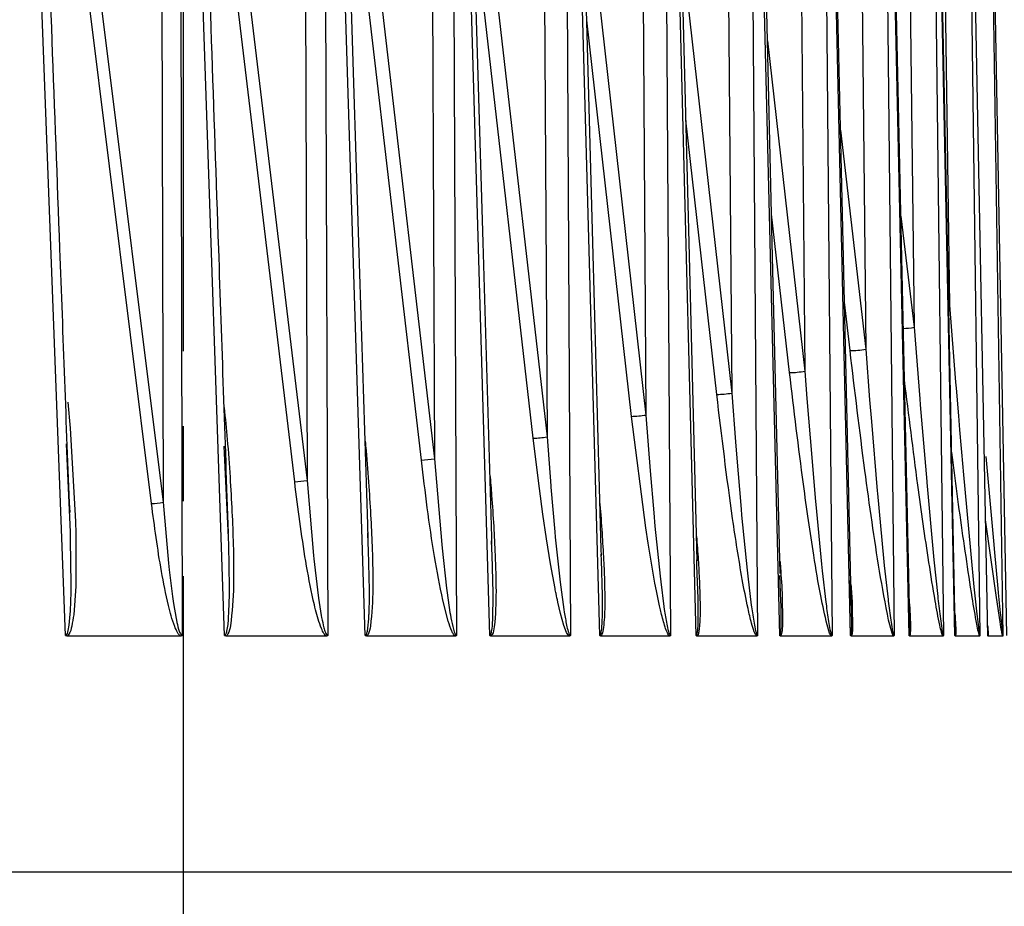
# Model space of a CAD drawing. Header units: millimetres. Extents: x 2719 to 13968, y 3953 to 13921.
# Tile 75 of 160: x 5204 to 5245, y 8539 to 8577. Entities that reach past the tile are written whole.
import ezdxf

# ---------------------------------------------------------------- set-up
doc = ezdxf.new("R2010")
doc.units = ezdxf.units.MM
doc.linetypes.add('CENTER2', pattern=[28.575, 19.05, -3.175, 3.175, -3.175])

msp = doc.modelspace()

# ---------------------------------------------------------------- linework, layer by layer
at = {"linetype": 'CENTER2'}
msp.add_line((5210.556, 8610.609), (5210.556, 8012.303), dxfattribs=at)
at = {"color": 7, "linetype": 'Continuous', "lineweight": 25}
for p, q in [((5206.136, 8585.233), (5209.704, 8556.588)), ((5212.49, 8585.233), (5215.802, 8557.51)), ((5218.087, 8585.233), (5221.198, 8558.433)), ((5223.016, 8585.233), (5225.966, 8559.357)), ((5205.574, 8550.948), (5204.299, 8584.95)), ((5209.215, 8556.532), (5205.655, 8585.176)), ((5209.638, 8584.95), (5209.704, 8556.588)), ((5210.436, 8584.95), (5210.512, 8550.948)), ((5212.311, 8550.948), (5211.146, 8584.95)), ((5215.277, 8557.453), (5211.97, 8585.176)), ((5215.71, 8584.95), (5215.802, 8557.51)), ((5216.565, 8584.95), (5216.675, 8550.948)), ((5218.268, 8550.948), (5217.193, 8584.95)), ((5217.998, 8567.591), (5217.451, 8584.961)), ((5220.642, 8558.376), (5217.534, 8585.176)), ((5221.083, 8584.95), (5221.198, 8558.433)), ((5221.988, 8584.95), (5222.133, 8550.948)), ((5223.542, 8550.948), (5222.543, 8584.95)), ((5223.26, 8567.589), (5222.752, 8584.96)), ((5225.827, 8584.95), (5225.966, 8559.357)), ((5226.776, 8584.95), (5226.957, 8550.948)), ((5228.199, 8550.948), (5227.266, 8584.95)), ((5227.906, 8567.588), (5227.43, 8584.958)), ((5229.99, 8584.95), (5230.151, 8560.283)), ((5230.978, 8584.95), (5231.197, 8550.948)), ((5232.282, 8550.951), (5231.406, 8584.95)), ((5231.979, 8567.586), (5231.532, 8584.957)), ((5233.604, 8584.95), (5233.786, 8561.21)), ((5234.626, 8584.95), (5234.884, 8550.948)), ((5235.819, 8550.948), (5234.993, 8584.95)), ((5235.507, 8567.585), (5235.086, 8584.955)), ((5236.685, 8584.95), (5236.889, 8562.139)), ((5237.735, 8584.95), (5238.037, 8550.948)), ((5238.823, 8550.948), (5238.045, 8584.95)), ((5238.506, 8567.584), (5238.109, 8584.954)), ((5239.239, 8584.95), (5239.464, 8563.069)), ((5240.314, 8584.95), (5240.661, 8550.951)), ((5241.3, 8550.948), (5240.564, 8584.95)), ((5240.981, 8567.583), (5240.606, 8584.953)), ((5241.262, 8584.95), (5241.509, 8564.001)), ((5242.355, 8584.95), (5242.754, 8550.951)), ((5243.242, 8550.948), (5242.546, 8584.95)), ((5242.924, 8567.582), (5242.569, 8584.952)), ((5242.737, 8584.95), (5243.007, 8564.934)), ((5243.845, 8584.95), (5244.3, 8550.949)), ((5244.631, 8550.948), (5243.973, 8584.95)), ((5244.752, 8584.95), (5245.272, 8550.949)), ((5245.436, 8550.948), (5244.814, 8584.95)), ((5218.372, 8555.647), (5217.998, 8567.591)), ((5223.624, 8555.11), (5223.26, 8567.589)), ((5228.26, 8554.599), (5227.906, 8567.588)), ((5232.324, 8554.101), (5231.979, 8567.586)), ((5235.845, 8553.577), (5235.507, 8567.585)), ((5238.865, 8551.884), (5238.506, 8567.584)), ((5241.327, 8551.544), (5240.981, 8567.583)), ((5243.257, 8551.266), (5242.924, 8567.582)), ((5243.007, 8564.934), (5243.271, 8561.68)), ((5241.509, 8564.001), (5241.749, 8560.964)), ((5239.464, 8563.069), (5239.629, 8560.933)), ((5236.889, 8562.139), (5236.975, 8560.99)), ((5243.271, 8561.68), (5243.293, 8561.417)), ((5233.786, 8561.21), (5233.943, 8559.146)), ((5243.293, 8561.417), (5243.391, 8560.25)), ((5205.675, 8560.833), (5205.766, 8559.722)), ((5236.975, 8560.99), (5237.106, 8559.319)), ((5239.629, 8560.933), (5239.702, 8560.017)), ((5241.749, 8560.964), (5241.769, 8560.716)), ((5241.769, 8560.717), (5242.046, 8557.464)), ((5230.149, 8555.508), (5229.542, 8560.226)), ((5230.151, 8560.283), (5230.331, 8557.927)), ((5243.391, 8560.25), (5243.441, 8559.659)), ((5239.702, 8560.017), (5239.951, 8557.079)), ((5205.766, 8559.722), (5205.99, 8555.769)), ((5243.441, 8559.659), (5243.579, 8558.069)), ((5205.778, 8555.326), (5205.61, 8559.062)), ((5212.477, 8555.09), (5212.292, 8558.968)), ((5225.64, 8557.171), (5225.381, 8559.3)), ((5225.966, 8559.357), (5226.125, 8557.284)), ((5233.943, 8559.146), (5233.984, 8558.622)), ((5237.105, 8559.319), (5237.335, 8556.626)), ((5233.984, 8558.622), (5234.182, 8556.294)), ((5221.198, 8558.433), (5221.503, 8554.803)), ((5244.554, 8558.521), (5244.568, 8558.37)), ((5244.568, 8558.37), (5244.887, 8554.794)), ((5230.331, 8557.927), (5230.483, 8556.144)), ((5243.579, 8558.069), (5243.593, 8557.9)), ((5243.593, 8557.9), (5243.897, 8554.549)), ((5215.802, 8557.51), (5216.076, 8554.336)), ((5226.125, 8557.284), (5226.129, 8557.232)), ((5242.046, 8557.464), (5242.049, 8557.432)), ((5242.049, 8557.432), (5242.338, 8554.305)), ((5225.786, 8556.083), (5225.64, 8557.171)), ((5226.129, 8557.232), (5226.295, 8555.339)), ((5239.951, 8557.079), (5239.961, 8556.965)), ((5239.961, 8556.965), (5240.221, 8554.215)), ((5205.722, 8556.56), (5205.751, 8556.159)), ((5209.704, 8556.588), (5209.934, 8554.002)), ((5237.335, 8556.626), (5237.346, 8556.5)), ((5237.346, 8556.5), (5237.591, 8553.963)), ((5225.939, 8555.045), (5225.786, 8556.083)), ((5230.483, 8556.144), (5230.536, 8555.572)), ((5234.182, 8556.294), (5234.206, 8556.036)), ((5234.206, 8556.036), (5234.439, 8553.711)), ((5205.99, 8555.769), (5206.004, 8555.263)), ((5218.392, 8555.035), (5218.372, 8555.647)), ((5205.787, 8554.997), (5205.778, 8555.326)), ((5206.004, 8555.263), (5206.014, 8553.534)), ((5212.471, 8555.266), (5212.471, 8555.279)), ((5218.397, 8554.856), (5218.374, 8555.3)), ((5226.295, 8555.339), (5226.317, 8555.109)), ((5230.249, 8554.857), (5230.149, 8555.508)), ((5230.536, 8555.572), (5230.755, 8553.459)), ((5205.808, 8553.099), (5205.786, 8554.997)), ((5212.487, 8554.779), (5212.477, 8555.09)), ((5212.514, 8552.982), (5212.486, 8554.779)), ((5218.407, 8554.563), (5218.397, 8554.856)), ((5221.503, 8554.803), (5221.519, 8554.647)), ((5223.634, 8554.621), (5223.617, 8554.957)), ((5223.633, 8554.805), (5223.624, 8555.11)), ((5226.113, 8553.986), (5225.939, 8555.045)), ((5226.317, 8555.109), (5226.522, 8553.205)), ((5230.538, 8553.162), (5230.249, 8554.857)), ((5244.887, 8554.794), (5244.902, 8554.621)), ((5218.44, 8552.865), (5218.407, 8554.563)), ((5221.519, 8554.647), (5221.709, 8552.951)), ((5223.645, 8554.346), (5223.634, 8554.621)), ((5228.267, 8554.13), (5228.256, 8554.388)), ((5228.268, 8554.318), (5228.26, 8554.599)), ((5243.897, 8554.549), (5243.913, 8554.385)), ((5243.913, 8554.385), (5244.048, 8553.004)), ((5244.902, 8554.621), (5245.059, 8552.941)), ((5209.934, 8554.002), (5209.964, 8553.726)), ((5216.076, 8554.336), (5216.092, 8554.187)), ((5216.092, 8554.187), (5216.244, 8552.881)), ((5223.684, 8552.748), (5223.645, 8554.346)), ((5226.306, 8552.929), (5226.113, 8553.986)), ((5228.311, 8552.633), (5228.267, 8554.13)), ((5232.316, 8553.908), (5232.305, 8554.149)), ((5237.591, 8553.963), (5237.621, 8553.683)), ((5240.221, 8554.215), (5240.251, 8553.916)), ((5242.338, 8554.305), (5242.354, 8554.149)), ((5242.354, 8554.149), (5242.515, 8552.594)), ((5206.014, 8553.534), (5206.003, 8553.039)), ((5209.964, 8553.726), (5210.103, 8552.603)), ((5232.365, 8552.511), (5232.316, 8553.908)), ((5234.439, 8553.711), (5234.468, 8553.452)), ((5237.621, 8553.683), (5237.774, 8552.351)), ((5240.251, 8553.916), (5240.409, 8552.472)), ((5226.522, 8553.205), (5226.548, 8552.99)), ((5230.599, 8552.839), (5230.538, 8553.162)), ((5230.755, 8553.459), (5230.782, 8553.222)), ((5230.782, 8553.222), (5230.915, 8552.171)), ((5234.467, 8553.452), (5234.615, 8552.229)), ((5235.874, 8552.394), (5235.831, 8553.479)), ((5238.852, 8552.279), (5238.806, 8553.281)), ((5205.781, 8551.988), (5205.805, 8552.781)), ((5205.805, 8552.781), (5205.809, 8553.099)), ((5206.003, 8553.039), (5205.92, 8551.823)), ((5212.513, 8552.681), (5212.514, 8552.982)), ((5216.244, 8552.881), (5216.291, 8552.53)), ((5218.44, 8552.582), (5218.44, 8552.865)), ((5221.71, 8552.951), (5221.734, 8552.758)), ((5221.734, 8552.758), (5221.854, 8551.916)), ((5223.685, 8552.481), (5223.684, 8552.748)), ((5226.548, 8552.989), (5226.675, 8552.044)), ((5230.714, 8552.27), (5230.599, 8552.839)), ((5244.049, 8553.004), (5244.086, 8552.631)), ((5245.06, 8552.941), (5245.078, 8552.748)), ((5245.078, 8552.748), (5245.159, 8551.911)), ((5210.103, 8552.603), (5210.147, 8552.3)), ((5210.147, 8552.3), (5210.252, 8551.665)), ((5212.493, 8551.93), (5212.513, 8552.681)), ((5216.291, 8552.53), (5216.404, 8551.792)), ((5218.427, 8551.874), (5218.44, 8552.582)), ((5221.779, 8551.548), (5221.55, 8552.442)), ((5223.677, 8551.814), (5223.685, 8552.481)), ((5226.534, 8551.883), (5226.421, 8552.362)), ((5228.314, 8552.383), (5228.311, 8552.633)), ((5228.311, 8551.757), (5228.314, 8552.383)), ((5232.368, 8552.321), (5232.365, 8552.511)), ((5235.878, 8552.219), (5235.874, 8552.394)), ((5237.774, 8552.351), (5237.784, 8552.279)), ((5238.858, 8552.118), (5238.852, 8552.279)), ((5240.409, 8552.472), (5240.418, 8552.394)), ((5242.514, 8552.594), (5242.524, 8552.511)), ((5244.086, 8552.631), (5244.169, 8551.846)), ((5245.156, 8551.519), (5244.999, 8552.547)), ((5205.76, 8551.693), (5205.781, 8551.988)), ((5212.48, 8551.7), (5212.493, 8551.93)), ((5221.854, 8551.916), (5221.871, 8551.818)), ((5226.684, 8551.373), (5226.534, 8551.883)), ((5226.674, 8552.044), (5226.692, 8551.934)), ((5230.914, 8552.171), (5230.932, 8552.049)), ((5234.614, 8552.229), (5234.623, 8552.163)), ((5241.311, 8552.016), (5241.304, 8552.163)), ((5243.237, 8551.791), (5243.223, 8552.049)), ((5245.158, 8551.911), (5245.168, 8551.814)), ((5205.726, 8551.383), (5205.76, 8551.693)), ((5210.252, 8551.665), (5210.267, 8551.591)), ((5216.403, 8551.792), (5216.419, 8551.706)), ((5240.577, 8551.041), (5240.432, 8551.592)), ((5244.168, 8551.846), (5244.179, 8551.755)), ((5226.797, 8551.077), (5226.684, 8551.373)), ((5237.936, 8551.045), (5237.825, 8551.401)), ((5243.251, 8551.378), (5243.256, 8551.302)), ((5210.44, 8550.92), (5205.645, 8550.92)), ((5216.609, 8550.92), (5212.378, 8550.92)), ((5222.072, 8550.92), (5218.331, 8550.92)), ((5226.902, 8550.92), (5223.6, 8550.92)), ((5231.148, 8550.92), (5228.253, 8550.92)), ((5234.841, 8550.92), (5232.33, 8550.92)), ((5238, 8550.92), (5235.86, 8550.92)), ((5240.632, 8550.92), (5238.859, 8550.92)), ((5242.732, 8550.92), (5241.329, 8550.92)), ((5244.285, 8550.92), (5243.263, 8550.92)), ((5245.265, 8550.92), (5244.645, 8550.92))]:
    msp.add_line(p, q, dxfattribs=at)
at = {"color": 8, "linetype": 'Continuous', "lineweight": 25}
for p, q in [((5227.451, 8584.194), (5230.151, 8560.283)), ((5225.381, 8559.3), (5222.853, 8581.494)), ((5231.657, 8580.091), (5233.786, 8561.21)), ((5229.542, 8560.226), (5227.648, 8577.007)), ((5235.3, 8576.142), (5236.889, 8562.139)), ((5233.156, 8561.153), (5231.845, 8572.777)), ((5238.398, 8572.346), (5239.464, 8563.069)), ((5236.24, 8562.082), (5235.478, 8568.797)), ((5240.957, 8568.704), (5241.509, 8564.001)), ((5242.973, 8565.216), (5243.007, 8564.934)), ((5238.8, 8563.012), (5238.564, 8565.065)), ((5243.007, 8564.934), (5242.98, 8564.93)), ((5244.999, 8552.547), (5244.536, 8555.84))]:
    msp.add_line(p, q, dxfattribs=at)
for p, q in [((5511.766, 8540.921), (2929.558, 8540.921)), ((5511.766, 8540.921), (2929.558, 8540.921)), ((5530.513, 8540.921), (4650.63, 8540.921))]:
    msp.add_line(p, q)
at = {"color": 30, "true_color": 0xf26722}
for radius, start, end in [(2359.686, 330, 180), (823.781, 209.442633, 59.442633)]:
    msp.add_arc((5530.513, 8540.921), radius, start, end, dxfattribs=at)
at = {"color": 8, "linetype": 'Continuous', "lineweight": 25}
msp.add_arc((5240.546, 8570.53), 6.6, 274.4161, 278.3884, dxfattribs=at)
at = {"color": 7, "linetype": 'Continuous', "lineweight": 25}
for centre, radius, start, end in [((5238.752, 8567.51), 4.498, 270.6147, 279.1168), ((5236.137, 8567.007), 4.926, 271.1911, 278.7722), ((5233, 8566.442), 5.29, 271.6928, 278.5508), ((5229.329, 8565.829), 5.607, 272.1819, 278.4331), ((5225.107, 8565.182), 5.888, 272.6673, 278.381), ((5220.306, 8564.447), 6.08, 273.1699, 278.441), ((5214.87, 8563.698), 6.258, 273.7332, 278.5676), ((5208.739, 8562.802), 6.288, 274.3385, 278.8294)]:
    msp.add_arc(centre, radius, start, end, dxfattribs=at)
for points, knots in [([(5205.748, 8556.207), (5205.61, 8559.914), (5205.255, 8569.5), (5204.896, 8579.087), (5204.676, 8584.966)], [0, 0, 0, 0, 0.3867111, 1, 1, 1, 1]), ([(5212.471, 8555.279), (5212.335, 8559.295), (5211.999, 8569.189), (5211.661, 8579.084), (5211.46, 8584.963)], [0, 0, 0, 0, 0.405819, 1, 1, 1, 1]), ([(5240.432, 8551.592), (5240.3, 8552.282), (5240.038, 8553.656), (5239.725, 8555.784), (5239.29, 8558.898), (5239.002, 8561.321), (5238.8, 8563.012)], [0, 0, 0, 0, 0.183813, 0.366117, 0.557294, 1, 1, 1, 1]), ([(5237.825, 8551.401), (5237.733, 8551.806), (5237.515, 8552.772), (5237.277, 8554.256), (5237.036, 8555.833), (5236.675, 8558.413), (5236.427, 8560.505), (5236.24, 8562.082)], [0, 0, 0, 0, 0.116873, 0.278194, 0.415587, 0.559184, 1, 1, 1, 1]), ([(5234.841, 8550.92), (5234.825, 8550.942), (5234.788, 8550.993), (5234.713, 8551.177), (5234.602, 8551.543), (5234.428, 8552.285), (5234.149, 8553.761), (5233.677, 8556.785), (5233.365, 8559.4), (5233.156, 8561.153)], [0, 0, 0, 0, 0.01021, 0.023561, 0.061424, 0.123268, 0.243897, 0.492878, 1, 1, 1, 1]), ([(5221.55, 8552.442), (5221.429, 8553.056), (5221.173, 8554.354), (5220.889, 8556.337), (5220.724, 8557.701), (5220.642, 8558.376)], [0, 0, 0, 0, 0.312473, 0.660097, 1, 1, 1, 1]), ([(5216.609, 8550.92), (5216.593, 8550.934), (5216.557, 8550.966), (5216.487, 8551.071), (5216.384, 8551.291), (5216.227, 8551.763), (5215.993, 8552.713), (5215.633, 8554.654), (5215.42, 8556.33), (5215.277, 8557.453)], [0, 0, 0, 0, 0.010842, 0.024082, 0.05905, 0.121166, 0.246361, 0.494715, 1, 1, 1, 1]), ([(5210.44, 8550.92), (5210.419, 8550.938), (5210.373, 8550.979), (5210.285, 8551.115), (5210.107, 8551.521), (5209.876, 8552.395), (5209.531, 8554.128), (5209.341, 8555.572), (5209.215, 8556.532)], [0, 0, 0, 0, 0.015441, 0.034546, 0.085805, 0.246256, 0.499133, 1, 1, 1, 1]), ([(5228.203, 8556.532), (5228.204, 8556.52), (5228.239, 8556.102), (5228.296, 8555.303), (5228.359, 8554.189), (5228.394, 8553.475), (5228.398, 8553.143), (5228.398, 8553.138)], [0, 0, 0, 0, 0.010522, 0.369045, 0.704324, 0.995768, 1, 1, 1, 1]), ([(5235.833, 8554.082), (5235.843, 8553.947), (5235.883, 8553.396), (5235.933, 8552.744), (5235.929, 8552.247), (5235.928, 8552.155)], [0, 0, 0, 0, 0.208796, 0.852229, 1, 1, 1, 1]), ([(5226.421, 8552.362), (5226.396, 8552.481), (5226.357, 8552.669), (5226.32, 8552.859), (5226.306, 8552.929)], [0, 0, 0, 0, 0.626883, 1, 1, 1, 1]), ([(5238.837, 8553.109), (5238.857, 8552.841), (5238.892, 8552.397), (5238.895, 8551.969), (5238.895, 8551.799)], [0, 0, 0, 0, 0.601381, 1, 1, 1, 1]), ([(5232.282, 8550.951), (5232.285, 8550.951), (5232.29, 8550.951), (5232.301, 8550.959), (5232.322, 8550.999), (5232.35, 8551.158), (5232.377, 8551.604), (5232.372, 8552.022), (5232.368, 8552.321)], [0, 0, 0, 0, 0.010258, 0.021149, 0.047765, 0.131361, 0.377413, 1, 1, 1, 1]), ([(5237.784, 8552.279), (5237.816, 8552.033), (5237.865, 8551.669), (5237.935, 8551.25), (5237.98, 8551.056), (5238.009, 8550.977), (5238.026, 8550.952), (5238.033, 8550.949), (5238.037, 8550.948)], [0, 0, 0, 0, 0.526765, 0.781477, 0.909595, 0.962724, 0.982582, 1, 1, 1, 1]), ([(5240.418, 8552.394), (5240.451, 8552.129), (5240.499, 8551.735), (5240.568, 8551.282), (5240.609, 8551.073), (5240.635, 8550.985), (5240.649, 8550.959), (5240.656, 8550.952), (5240.659, 8550.951), (5240.661, 8550.951)], [0, 0, 0, 0, 0.525946, 0.780724, 0.906482, 0.958946, 0.980292, 0.990184, 1, 1, 1, 1]), ([(5241.31, 8552.329), (5241.317, 8552.244), (5241.336, 8552.003), (5241.353, 8551.618), (5241.356, 8551.326), (5241.357, 8551.182)], [0, 0, 0, 0, 0.21631, 0.613226, 1, 1, 1, 1]), ([(5242.524, 8552.511), (5242.556, 8552.225), (5242.605, 8551.801), (5242.671, 8551.312), (5242.709, 8551.086), (5242.731, 8550.989), (5242.743, 8550.96), (5242.749, 8550.952), (5242.752, 8550.952), (5242.754, 8550.951)], [0, 0, 0, 0, 0.525692, 0.779924, 0.906638, 0.959364, 0.980568, 0.990326, 1, 1, 1, 1]), ([(5218.415, 8551.656), (5218.418, 8551.707), (5218.421, 8551.772), (5218.425, 8551.845), (5218.426, 8551.866), (5218.427, 8551.874)], [0, 0, 0, 0, 0.6991953, 0.8995188, 1, 1, 1, 1]), ([(5226.692, 8551.934), (5226.725, 8551.749), (5226.774, 8551.474), (5226.844, 8551.158), (5226.894, 8551.014), (5226.929, 8550.963), (5226.946, 8550.95), (5226.954, 8550.949), (5226.957, 8550.948)], [0, 0, 0, 0, 0.527848, 0.785556, 0.920342, 0.964775, 0.983071, 1, 1, 1, 1]), ([(5230.799, 8551.906), (5230.78, 8551.986), (5230.753, 8552.107), (5230.724, 8552.228), (5230.714, 8552.27)], [0, 0, 0, 0, 0.657121, 1, 1, 1, 1]), ([(5231.148, 8550.92), (5231.134, 8550.937), (5231.102, 8550.975), (5231.038, 8551.101), (5230.925, 8551.408), (5230.85, 8551.701), (5230.799, 8551.906)], [0, 0, 0, 0, 0.076344, 0.170482, 0.422001, 1, 1, 1, 1]), ([(5230.932, 8552.049), (5230.966, 8551.842), (5231.017, 8551.533), (5231.087, 8551.183), (5231.136, 8551.026), (5231.167, 8550.969), (5231.185, 8550.951), (5231.193, 8550.949), (5231.197, 8550.948)], [0, 0, 0, 0, 0.531879, 0.795646, 0.912928, 0.962809, 0.982377, 1, 1, 1, 1]), ([(5234.623, 8552.163), (5234.658, 8551.93), (5234.71, 8551.588), (5234.781, 8551.199), (5234.828, 8551.026), (5234.86, 8550.966), (5234.874, 8550.951), (5234.881, 8550.949), (5234.884, 8550.948)], [0, 0, 0, 0, 0.545506, 0.799711, 0.926998, 0.968137, 0.984761, 1, 1, 1, 1]), ([(5235.819, 8550.948), (5235.82, 8550.948), (5235.824, 8550.949), (5235.831, 8550.954), (5235.844, 8550.976), (5235.867, 8551.077), (5235.894, 8551.493), (5235.885, 8551.898), (5235.878, 8552.219)], [0, 0, 0, 0, 0.008559, 0.017492, 0.03767, 0.093124, 0.28176, 1, 1, 1, 1]), ([(5238.823, 8550.948), (5238.826, 8550.949), (5238.832, 8550.951), (5238.843, 8550.974), (5238.861, 8551.065), (5238.878, 8551.45), (5238.867, 8551.823), (5238.858, 8552.118)], [0, 0, 0, 0, 0.018074, 0.038812, 0.095026, 0.283914, 1, 1, 1, 1]), ([(5241.3, 8550.948), (5241.301, 8550.948), (5241.304, 8550.949), (5241.309, 8550.955), (5241.318, 8550.981), (5241.331, 8551.102), (5241.332, 8551.452), (5241.319, 8551.783), (5241.311, 8552.016)], [0, 0, 0, 0, 0.010992, 0.022544, 0.049113, 0.123996, 0.383165, 1, 1, 1, 1]), ([(5243.239, 8551.875), (5243.249, 8551.709), (5243.267, 8551.411), (5243.284, 8551.06), (5243.267, 8550.946), (5243.263, 8550.92)], [0, 0, 0, 0, 0.496886, 0.888618, 1, 1, 1, 1]), ([(5205.92, 8551.823), (5205.892, 8551.666), (5205.843, 8551.386), (5205.777, 8551.048), (5205.67, 8550.944), (5205.645, 8550.92)], [0, 0, 0, 0, 0.497086, 0.881112, 1, 1, 1, 1]), ([(5210.267, 8551.591), (5210.296, 8551.467), (5210.34, 8551.282), (5210.404, 8551.075), (5210.452, 8550.988), (5210.482, 8550.959), (5210.499, 8550.949), (5210.508, 8550.948), (5210.512, 8550.948)], [0, 0, 0, 0, 0.5338553, 0.790779, 0.9055377, 0.955358, 0.9780452, 1, 1, 1, 1]), ([(5212.311, 8550.948), (5212.316, 8550.949), (5212.325, 8550.95), (5212.345, 8550.963), (5212.383, 8551.02), (5212.447, 8551.267), (5212.465, 8551.509), (5212.48, 8551.7)], [0, 0, 0, 0, 0.0217517, 0.0455557, 0.1055869, 0.2957468, 1, 1, 1, 1]), ([(5216.42, 8551.706), (5216.45, 8551.562), (5216.496, 8551.347), (5216.562, 8551.105), (5216.612, 8550.999), (5216.643, 8550.962), (5216.661, 8550.95), (5216.671, 8550.949), (5216.675, 8550.948)], [0, 0, 0, 0, 0.529799, 0.787104, 0.904952, 0.955695, 0.978328, 1, 1, 1, 1]), ([(5218.268, 8550.948), (5218.272, 8550.948), (5218.281, 8550.95), (5218.299, 8550.962), (5218.332, 8551.016), (5218.388, 8551.248), (5218.403, 8551.477), (5218.415, 8551.656)], [0, 0, 0, 0, 0.022278, 0.046562, 0.107273, 0.297885, 1, 1, 1, 1]), ([(5222.072, 8550.92), (5222.048, 8550.945), (5221.994, 8551.004), (5221.889, 8551.216), (5221.826, 8551.407), (5221.779, 8551.548)], [0, 0, 0, 0, 0.1629705, 0.3793653, 1, 1, 1, 1]), ([(5221.871, 8551.818), (5221.903, 8551.653), (5221.95, 8551.409), (5222.018, 8551.132), (5222.068, 8551.009), (5222.1, 8550.965), (5222.119, 8550.95), (5222.128, 8550.949), (5222.133, 8550.948)], [0, 0, 0, 0, 0.530438, 0.787633, 0.906104, 0.956643, 0.978862, 1, 1, 1, 1]), ([(5223.542, 8550.948), (5223.546, 8550.948), (5223.554, 8550.949), (5223.569, 8550.961), (5223.598, 8551.011), (5223.647, 8551.228), (5223.659, 8551.442), (5223.669, 8551.611)], [0, 0, 0, 0, 0.0228686, 0.0477268, 0.1092406, 0.3002518, 1, 1, 1, 1]), ([(5223.669, 8551.611), (5223.671, 8551.657), (5223.673, 8551.717), (5223.676, 8551.784), (5223.677, 8551.806), (5223.677, 8551.814)], [0, 0, 0, 0, 0.678319, 0.883823, 1, 1, 1, 1]), ([(5228.199, 8550.948), (5228.203, 8550.948), (5228.209, 8550.949), (5228.223, 8550.96), (5228.247, 8551.007), (5228.289, 8551.209), (5228.298, 8551.409), (5228.305, 8551.567)], [0, 0, 0, 0, 0.023516, 0.048928, 0.111347, 0.302791, 1, 1, 1, 1]), ([(5228.305, 8551.567), (5228.306, 8551.609), (5228.308, 8551.672), (5228.31, 8551.735), (5228.311, 8551.757)], [0, 0, 0, 0, 0.664679, 1, 1, 1, 1]), ([(5243.242, 8550.948), (5243.243, 8550.949), (5243.246, 8550.95), (5243.252, 8550.966), (5243.259, 8551.03), (5243.26, 8551.307), (5243.247, 8551.578), (5243.237, 8551.791)], [0, 0, 0, 0, 0.020765, 0.043858, 0.103071, 0.293252, 1, 1, 1, 1]), ([(5244.18, 8551.755), (5244.198, 8551.602), (5244.226, 8551.373), (5244.26, 8551.116), (5244.28, 8551.003), (5244.291, 8550.965), (5244.296, 8550.952), (5244.299, 8550.95), (5244.3, 8550.949)], [0, 0, 0, 0, 0.5325243, 0.7908175, 0.905565, 0.956028, 0.978712, 1, 1, 1, 1]), ([(5245.265, 8550.92), (5245.259, 8550.943), (5245.245, 8550.998), (5245.208, 8551.2), (5245.178, 8551.383), (5245.156, 8551.519)], [0, 0, 0, 0, 0.162847, 0.378742, 1, 1, 1, 1]), ([(5245.169, 8551.814), (5245.186, 8551.65), (5245.212, 8551.407), (5245.242, 8551.132), (5245.258, 8551.01), (5245.266, 8550.968), (5245.27, 8550.952), (5245.271, 8550.95), (5245.272, 8550.949)], [0, 0, 0, 0, 0.530424, 0.788459, 0.904396, 0.955792, 0.978671, 1, 1, 1, 1]), ([(5205.574, 8550.948), (5205.578, 8550.948), (5205.587, 8550.949), (5205.605, 8550.959), (5205.64, 8550.999), (5205.692, 8551.142), (5205.712, 8551.282), (5205.726, 8551.383)], [0, 0, 0, 0, 0.030409, 0.062845, 0.140985, 0.376159, 1, 1, 1, 1]), ([(5226.902, 8550.92), (5226.884, 8550.939), (5226.845, 8550.983), (5226.814, 8551.043), (5226.797, 8551.077)], [0, 0, 0, 0, 0.438528, 1, 1, 1, 1]), ([(5238, 8550.92), (5237.99, 8550.936), (5237.966, 8550.971), (5237.947, 8551.019), (5237.936, 8551.045)], [0, 0, 0, 0, 0.456148, 1, 1, 1, 1]), ([(5240.632, 8550.92), (5240.623, 8550.935), (5240.603, 8550.969), (5240.586, 8551.016), (5240.577, 8551.041)], [0, 0, 0, 0, 0.460927, 1, 1, 1, 1]), ([(5244.627, 8551.373), (5244.633, 8551.29), (5244.642, 8551.161), (5244.65, 8551.002), (5244.646, 8550.945), (5244.645, 8550.92)], [0, 0, 0, 0, 0.496873, 0.778293, 1, 1, 1, 1]), ([(5205.645, 8550.92), (5205.631, 8550.922), (5205.61, 8550.925), (5205.587, 8550.936), (5205.578, 8550.944), (5205.574, 8550.948)], [0, 0, 0, 0, 0.568324, 0.797624, 1, 1, 1, 1]), ([(5210.512, 8550.948), (5210.508, 8550.944), (5210.499, 8550.935), (5210.475, 8550.924), (5210.454, 8550.921), (5210.44, 8550.92)], [0, 0, 0, 0, 0.202173, 0.4308077, 1, 1, 1, 1]), ([(5212.378, 8550.92), (5212.364, 8550.922), (5212.345, 8550.925), (5212.323, 8550.936), (5212.315, 8550.944), (5212.311, 8550.948)], [0, 0, 0, 0, 0.569271, 0.798295, 1, 1, 1, 1]), ([(5216.675, 8550.948), (5216.672, 8550.944), (5216.664, 8550.935), (5216.641, 8550.924), (5216.622, 8550.921), (5216.609, 8550.92)], [0, 0, 0, 0, 0.203557, 0.432746, 1, 1, 1, 1]), ([(5218.331, 8550.92), (5218.318, 8550.922), (5218.3, 8550.925), (5218.279, 8550.936), (5218.271, 8550.944), (5218.268, 8550.948)], [0, 0, 0, 0, 0.570203, 0.799007, 1, 1, 1, 1]), ([(5222.133, 8550.948), (5222.129, 8550.944), (5222.122, 8550.935), (5222.101, 8550.923), (5222.084, 8550.921), (5222.072, 8550.92)], [0, 0, 0, 0, 0.205022, 0.434698, 1, 1, 1, 1]), ([(5223.6, 8550.92), (5223.59, 8550.921), (5223.569, 8550.924), (5223.551, 8550.94), (5223.542, 8550.948)], [0, 0, 0, 0, 0.513388, 1, 1, 1, 1]), ([(5226.957, 8550.948), (5226.954, 8550.944), (5226.947, 8550.935), (5226.929, 8550.924), (5226.913, 8550.921), (5226.902, 8550.92)], [0, 0, 0, 0, 0.2065854, 0.4368556, 1, 1, 1, 1]), ([(5228.253, 8550.92), (5228.243, 8550.921), (5228.224, 8550.923), (5228.207, 8550.94), (5228.199, 8550.948)], [0, 0, 0, 0, 0.5140001, 1, 1, 1, 1]), ([(5231.197, 8550.948), (5231.194, 8550.944), (5231.188, 8550.935), (5231.172, 8550.924), (5231.158, 8550.921), (5231.148, 8550.92)], [0, 0, 0, 0, 0.208053, 0.438809, 1, 1, 1, 1]), ([(5232.33, 8550.92), (5232.321, 8550.921), (5232.307, 8550.923), (5232.291, 8550.937), (5232.285, 8550.947), (5232.282, 8550.951)], [0, 0, 0, 0, 0.5364464, 0.7723858, 1, 1, 1, 1]), ([(5234.884, 8550.948), (5234.882, 8550.944), (5234.877, 8550.935), (5234.862, 8550.924), (5234.85, 8550.921), (5234.841, 8550.92)], [0, 0, 0, 0, 0.209337, 0.44051, 1, 1, 1, 1]), ([(5235.86, 8550.92), (5235.852, 8550.921), (5235.84, 8550.924), (5235.826, 8550.935), (5235.821, 8550.944), (5235.819, 8550.948)], [0, 0, 0, 0, 0.556249, 0.788558, 1, 1, 1, 1]), ([(5238.037, 8550.948), (5238.035, 8550.944), (5238.03, 8550.935), (5238.018, 8550.923), (5238.008, 8550.921), (5238, 8550.92)], [0, 0, 0, 0, 0.210404, 0.441862, 1, 1, 1, 1]), ([(5238.859, 8550.92), (5238.852, 8550.922), (5238.842, 8550.924), (5238.83, 8550.935), (5238.825, 8550.944), (5238.823, 8550.948)], [0, 0, 0, 0, 0.558726, 0.790094, 1, 1, 1, 1]), ([(5240.661, 8550.951), (5240.657, 8550.942), (5240.648, 8550.923), (5240.637, 8550.921), (5240.632, 8550.92)], [0, 0, 0, 0, 0.477492, 1, 1, 1, 1]), ([(5241.329, 8550.92), (5241.323, 8550.922), (5241.315, 8550.924), (5241.305, 8550.935), (5241.302, 8550.944), (5241.3, 8550.948)], [0, 0, 0, 0, 0.560048, 0.7911558, 1, 1, 1, 1]), ([(5242.754, 8550.951), (5242.751, 8550.942), (5242.744, 8550.923), (5242.736, 8550.921), (5242.732, 8550.92)], [0, 0, 0, 0, 0.47697, 1, 1, 1, 1]), ([(5243.263, 8550.92), (5243.259, 8550.922), (5243.253, 8550.924), (5243.246, 8550.935), (5243.243, 8550.944), (5243.242, 8550.948)], [0, 0, 0, 0, 0.561949, 0.792615, 1, 1, 1, 1]), ([(5244.3, 8550.949), (5244.298, 8550.94), (5244.293, 8550.923), (5244.288, 8550.921), (5244.285, 8550.92)], [0, 0, 0, 0, 0.484161, 1, 1, 1, 1]), ([(5244.645, 8550.92), (5244.642, 8550.922), (5244.638, 8550.924), (5244.634, 8550.935), (5244.632, 8550.944), (5244.631, 8550.948)], [0, 0, 0, 0, 0.563776, 0.793986, 1, 1, 1, 1]), ([(5245.272, 8550.949), (5245.271, 8550.941), (5245.269, 8550.924), (5245.266, 8550.921), (5245.265, 8550.92)], [0, 0, 0, 0, 0.484457, 1, 1, 1, 1])]:
    msp.add_open_spline(points, degree=3, knots=knots, dxfattribs=at)
at = {"color": 8, "linetype": 'Continuous', "lineweight": 25}
for points, knots in [([(5242.732, 8550.92), (5242.723, 8550.939), (5242.702, 8550.983), (5242.656, 8551.136), (5242.547, 8551.604), (5242.368, 8552.602), (5242.051, 8554.58), (5241.604, 8557.707), (5241.288, 8560.288), (5241.106, 8561.774)], [0, 0, 0, 0, 0.008621, 0.01953, 0.049609, 0.146333, 0.295478, 0.594162, 1, 1, 1, 1]), ([(5212.29, 8560.605), (5212.336, 8560.153), (5212.436, 8559.168), (5212.538, 8557.694), (5212.627, 8556.209), (5212.683, 8554.681), (5212.708, 8553.057), (5212.629, 8551.817), (5212.506, 8551.062), (5212.404, 8550.949), (5212.378, 8550.92)], [0, 0, 0, 0, 0.13825, 0.300987, 0.450695, 0.592287, 0.769568, 0.94552, 0.985856, 1, 1, 1, 1]), ([(5218.262, 8559.171), (5218.275, 8559.04), (5218.339, 8558.404), (5218.416, 8557.306), (5218.508, 8555.905), (5218.569, 8554.466), (5218.604, 8552.935), (5218.548, 8551.758), (5218.44, 8551.048), (5218.351, 8550.943), (5218.331, 8550.92)], [0, 0, 0, 0, 0.046952, 0.227731, 0.393119, 0.548645, 0.744697, 0.939673, 0.986464, 1, 1, 1, 1]), ([(5244.285, 8550.92), (5244.278, 8550.941), (5244.261, 8550.989), (5244.22, 8551.157), (5244.117, 8551.671), (5243.941, 8552.748), (5243.621, 8554.883), (5243.329, 8556.941), (5243.142, 8558.416), (5243.105, 8558.709)], [0, 0, 0, 0, 0.012841, 0.029204, 0.07458, 0.221152, 0.441575, 0.889043, 1, 1, 1, 1]), ([(5223.547, 8557.754), (5223.572, 8557.462), (5223.632, 8556.735), (5223.708, 8555.601), (5223.777, 8554.248), (5223.82, 8552.81), (5223.785, 8551.7), (5223.692, 8551.039), (5223.617, 8550.942), (5223.6, 8550.92)], [0, 0, 0, 0, 0.125827, 0.313058, 0.488764, 0.710995, 0.9322, 0.984741, 1, 1, 1, 1]), ([(5232.298, 8555.144), (5232.323, 8554.811), (5232.37, 8554.175), (5232.419, 8553.284), (5232.449, 8552.363), (5232.456, 8551.65), (5232.406, 8551.165), (5232.376, 8550.999), (5232.341, 8550.939), (5232.33, 8550.92)], [0, 0, 0, 0, 0.230433, 0.438489, 0.616979, 0.872477, 0.933626, 0.978116, 1, 1, 1, 1]), ([(5228.398, 8553.138), (5228.407, 8552.815), (5228.425, 8552.182), (5228.382, 8551.475), (5228.327, 8551.031), (5228.267, 8550.941), (5228.253, 8550.92)], [0, 0, 0, 0, 0.416421, 0.814357, 0.95496, 1, 1, 1, 1]), ([(5235.928, 8552.155), (5235.938, 8551.842), (5235.951, 8551.432), (5235.906, 8551.015), (5235.868, 8550.936), (5235.86, 8550.92)], [0, 0, 0, 0, 0.714236, 0.938911, 1, 1, 1, 1]), ([(5238.895, 8551.799), (5238.904, 8551.597), (5238.917, 8551.305), (5238.892, 8551.008), (5238.865, 8550.936), (5238.859, 8550.92)], [0, 0, 0, 0, 0.636451, 0.921763, 1, 1, 1, 1]), ([(5244.631, 8550.948), (5244.632, 8550.949), (5244.634, 8550.95), (5244.636, 8550.964), (5244.639, 8551.021), (5244.635, 8551.195), (5244.625, 8551.361), (5244.618, 8551.476)], [0, 0, 0, 0, 0.030323, 0.063653, 0.14779, 0.413329, 1, 1, 1, 1]), ([(5241.357, 8551.182), (5241.355, 8551.104), (5241.352, 8551.002), (5241.333, 8550.935), (5241.329, 8550.92)], [0, 0, 0, 0, 0.7747427, 1, 1, 1, 1])]:
    msp.add_open_spline(points, degree=3, knots=knots, dxfattribs=at)

doc.saveas('drawing.dxf')
